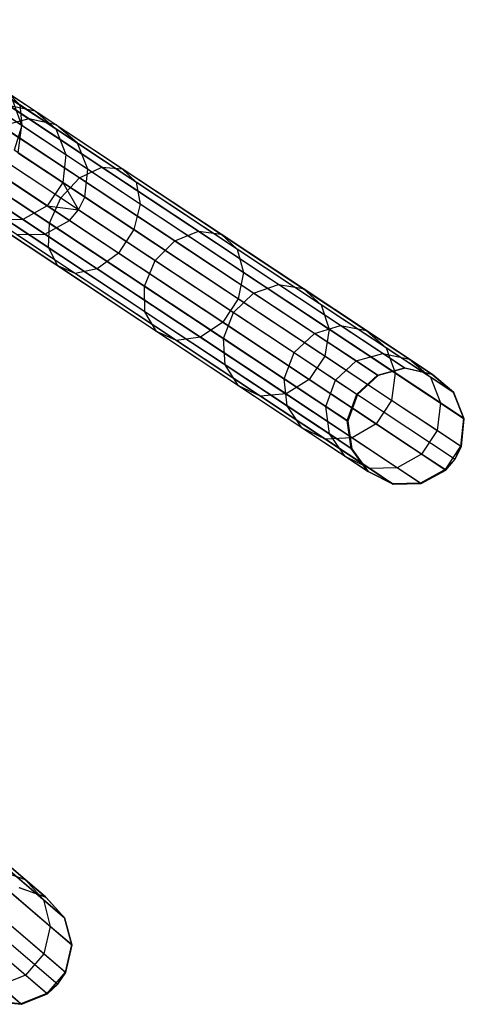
# Model space of a CAD drawing. Extents: x -91 to 91, y -91 to 262.
# Tile 243 of 256: x 68.51 to 76.08, y -59.63 to -42.85. Entities that reach past the tile are written whole.
import ezdxf

# ---------------------------------------------------------------- set-up
doc = ezdxf.new("R2010")
doc.units = 0
doc.header["$LTSCALE"] = 25.4
doc.layers.get('0').update_dxf_attribs({"linetype": 'CONTINUOUS'})

# ---------------------------------------------------------------- blocks, each defined once
blk = doc.blocks.new('ETE0_STL_1')
at = {"color": 0}
for p, q in [((68.508, -44.307, 173.169), (66.317, -42.854, 171.657)), ((68.508, -44.307, 173.169), (66.317, -42.854, 171.657)), ((68.542, -44.656, 172.843), (66.309, -43.175, 171.302)), ((68.542, -44.656, 172.843), (66.309, -43.175, 171.302)), ((67.422, -43.913, 310.319), (68.538, -44.654, 307.511)), ((67.422, -43.913, 310.319), (68.538, -44.654, 307.511)), ((68.045, -43.931, 307.197), (68.767, -44.41, 304.344)), ((68.045, -43.931, 307.197), (68.767, -44.41, 304.344)), ((69.903, -45.368, 175.733), (68.014, -44.114, 173.932)), ((69.903, -45.368, 175.733), (68.014, -44.114, 173.932)), ((68.317, -44.112, 173.562), (68.508, -44.307, 173.169)), ((70.25, -45.394, 175.404), (68.317, -44.112, 173.562)), ((70.25, -45.394, 175.404), (68.317, -44.112, 173.562)), ((68.317, -44.112, 173.562), (68.508, -44.307, 173.169)), ((68.382, -44.224, 307.368), (69.122, -44.715, 304.448)), ((68.382, -44.224, 307.368), (69.122, -44.715, 304.448)), ((68.382, -44.224, 307.368), (68.538, -44.654, 307.511)), ((68.382, -44.224, 307.368), (68.538, -44.654, 307.511)), ((69.526, -45.547, 175.966), (67.667, -44.314, 174.195)), ((69.526, -45.547, 175.966), (67.667, -44.314, 174.195)), ((68.31, -44.31, 304.247), (68.66, -44.543, 301.363)), ((68.31, -44.31, 304.247), (68.66, -44.543, 301.363)), ((68.31, -44.31, 304.247), (68.767, -44.41, 304.344)), ((68.31, -44.31, 304.247), (68.767, -44.41, 304.344)), ((68.508, -44.307, 173.169), (68.542, -44.656, 172.843)), ((70.487, -45.62, 175.055), (68.508, -44.307, 173.169)), ((70.487, -45.62, 175.055), (68.508, -44.307, 173.169)), ((68.508, -44.307, 173.169), (68.542, -44.656, 172.843)), ((68.767, -44.41, 304.344), (69.126, -44.648, 301.394)), ((68.767, -44.41, 304.344), (69.126, -44.648, 301.394)), ((68.767, -44.41, 304.344), (69.122, -44.715, 304.448)), ((68.767, -44.41, 304.344), (69.122, -44.715, 304.448)), ((68.66, -44.543, 301.363), (68.198, -44.666, 301.341)), ((68.66, -44.543, 301.363), (68.198, -44.666, 301.341)), ((69.126, -44.648, 301.394), (68.66, -44.543, 301.363)), ((68.66, -44.543, 301.363), (75.07, -48.795, 191.363)), ((69.126, -44.648, 301.394), (68.66, -44.543, 301.363)), ((68.66, -44.543, 301.363), (75.07, -48.795, 191.363)), ((67.357, -44.666, 174.29), (69.204, -45.891, 176.05)), ((67.357, -44.666, 174.29), (69.204, -45.891, 176.05)), ((68.198, -44.666, 301.341), (74.608, -48.919, 191.341)), ((68.198, -44.666, 301.341), (74.608, -48.919, 191.341)), ((68.542, -44.656, 172.843), (68.412, -45.079, 172.659)), ((68.542, -44.656, 172.843), (68.412, -45.079, 172.659)), ((68.538, -44.654, 307.511), (68.477, -45.122, 307.591)), ((68.538, -44.654, 307.511), (68.477, -45.122, 307.591)), ((68.538, -44.654, 307.511), (69.292, -45.154, 304.534)), ((68.538, -44.654, 307.511), (69.292, -45.154, 304.534)), ((70.559, -45.995, 174.766), (68.542, -44.656, 172.843)), ((70.559, -45.995, 174.766), (68.542, -44.656, 172.843)), ((69.122, -44.715, 304.448), (69.489, -44.958, 301.427)), ((69.122, -44.715, 304.448), (69.489, -44.958, 301.427)), ((69.122, -44.715, 304.448), (69.292, -45.154, 304.534)), ((69.122, -44.715, 304.448), (69.292, -45.154, 304.534)), ((69.489, -44.958, 301.427), (69.126, -44.648, 301.394)), ((69.126, -44.648, 301.394), (75.536, -48.9, 191.394)), ((69.489, -44.958, 301.427), (69.126, -44.648, 301.394)), ((69.126, -44.648, 301.394), (75.536, -48.9, 191.394)), ((69.666, -45.402, 301.455), (69.489, -44.958, 301.427)), ((69.489, -44.958, 301.427), (75.899, -49.21, 191.427)), ((69.666, -45.402, 301.455), (69.489, -44.958, 301.427)), ((69.489, -44.958, 301.427), (75.899, -49.21, 191.427)), ((69.012, -46.322, 175.966), (67.153, -45.089, 174.195)), ((69.012, -46.322, 175.966), (67.153, -45.089, 174.195)), ((67.846, -44.99, 301.333), (74.256, -49.243, 191.333)), ((67.846, -44.99, 301.333), (74.256, -49.243, 191.333)), ((70.451, -46.431, 174.603), (68.412, -45.079, 172.659)), ((70.451, -46.431, 174.603), (68.412, -45.079, 172.659)), ((68.477, -45.122, 307.591), (69.238, -45.627, 304.582)), ((68.477, -45.122, 307.591), (69.238, -45.627, 304.582)), ((69.292, -45.154, 304.534), (69.238, -45.627, 304.582)), ((69.292, -45.154, 304.534), (69.238, -45.627, 304.582)), ((69.292, -45.154, 304.534), (69.666, -45.402, 301.455)), ((69.292, -45.154, 304.534), (69.666, -45.402, 301.455)), ((67.684, -45.441, 301.341), (74.094, -49.693, 191.341)), ((67.684, -45.441, 301.341), (74.094, -49.693, 191.341)), ((69.526, -45.547, 175.966), (69.903, -45.368, 175.733)), ((69.526, -45.547, 175.966), (69.903, -45.368, 175.733)), ((69.617, -45.878, 301.47), (69.666, -45.402, 301.455)), ((69.617, -45.878, 301.47), (69.666, -45.402, 301.455)), ((69.666, -45.402, 301.455), (76.076, -49.654, 191.455)), ((69.666, -45.402, 301.455), (76.076, -49.654, 191.455)), ((69.903, -45.368, 175.733), (70.25, -45.394, 175.404)), ((71.549, -46.459, 177.851), (69.903, -45.368, 175.733)), ((71.549, -46.459, 177.851), (69.903, -45.368, 175.733)), ((69.903, -45.368, 175.733), (70.25, -45.394, 175.404)), ((70.25, -45.394, 175.404), (70.487, -45.62, 175.055)), ((71.934, -46.511, 177.571), (70.25, -45.394, 175.404)), ((71.934, -46.511, 177.571), (70.25, -45.394, 175.404)), ((70.25, -45.394, 175.404), (70.487, -45.62, 175.055)), ((68.994, -46.739, 175.733), (67.104, -45.486, 173.932)), ((68.994, -46.739, 175.733), (67.104, -45.486, 173.932)), ((70.186, -46.83, 174.603), (68.147, -45.477, 172.659)), ((70.186, -46.83, 174.603), (68.147, -45.477, 172.659)), ((68.212, -45.52, 307.591), (68.974, -46.026, 304.582)), ((68.212, -45.52, 307.591), (68.974, -46.026, 304.582)), ((69.238, -45.627, 304.582), (68.974, -46.026, 304.582)), ((69.238, -45.627, 304.582), (68.974, -46.026, 304.582)), ((69.204, -45.891, 176.05), (69.526, -45.547, 175.966)), ((69.204, -45.891, 176.05), (69.526, -45.547, 175.966)), ((69.238, -45.627, 304.582), (69.617, -45.878, 301.47)), ((69.238, -45.627, 304.582), (69.617, -45.878, 301.47)), ((69.238, -45.627, 304.582), (69.509, -46.093, 301.473)), ((69.238, -45.627, 304.582), (69.509, -46.093, 301.473)), ((71.145, -46.621, 178.049), (69.526, -45.547, 175.966)), ((71.145, -46.621, 178.049), (69.526, -45.547, 175.966)), ((70.487, -45.62, 175.055), (70.559, -45.995, 174.766)), ((72.211, -46.764, 177.273), (70.487, -45.62, 175.055)), ((72.211, -46.764, 177.273), (70.487, -45.62, 175.055)), ((70.487, -45.62, 175.055), (70.559, -45.995, 174.766)), ((69.153, -47.049, 175.404), (67.22, -45.766, 173.562)), ((69.153, -47.049, 175.404), (67.22, -45.766, 173.562)), ((67.805, -45.759, 307.511), (68.559, -46.259, 304.534)), ((67.805, -45.759, 307.511), (68.559, -46.259, 304.534)), ((69.826, -47.1, 174.766), (67.809, -45.761, 172.843)), ((69.826, -47.1, 174.766), (67.809, -45.761, 172.843)), ((69.453, -47.179, 175.055), (67.474, -45.866, 173.169)), ((69.453, -47.179, 175.055), (67.474, -45.866, 173.169)), ((67.75, -45.914, 301.363), (74.16, -50.167, 191.363)), ((67.75, -45.914, 301.363), (74.16, -50.167, 191.363)), ((69.012, -46.322, 175.966), (69.204, -45.891, 176.05)), ((69.012, -46.322, 175.966), (69.204, -45.891, 176.05)), ((69.204, -45.891, 176.05), (70.813, -46.959, 178.121)), ((69.204, -45.891, 176.05), (70.813, -46.959, 178.121)), ((69.509, -46.093, 301.473), (69.617, -45.878, 301.47)), ((69.509, -46.093, 301.473), (69.617, -45.878, 301.47)), ((69.617, -45.878, 301.47), (76.026, -50.13, 191.47)), ((69.617, -45.878, 301.47), (76.026, -50.13, 191.47)), ((68.974, -46.026, 304.582), (68.559, -46.259, 304.534)), ((68.974, -46.026, 304.582), (68.559, -46.259, 304.534)), ((68.974, -46.026, 304.582), (69.509, -46.093, 301.473)), ((68.974, -46.026, 304.582), (69.509, -46.093, 301.473)), ((68.974, -46.026, 304.582), (69.352, -46.277, 301.47)), ((68.974, -46.026, 304.582), (69.352, -46.277, 301.47)), ((69.352, -46.277, 301.47), (69.509, -46.093, 301.473)), ((69.352, -46.277, 301.47), (69.509, -46.093, 301.473)), ((69.509, -46.093, 301.473), (75.918, -50.346, 191.473)), ((69.509, -46.093, 301.473), (75.918, -50.346, 191.473)), ((70.559, -45.995, 174.766), (70.451, -46.431, 174.603)), ((70.559, -45.995, 174.766), (70.451, -46.431, 174.603)), ((72.316, -47.16, 177.027), (70.559, -45.995, 174.766)), ((72.316, -47.16, 177.027), (70.559, -45.995, 174.766)), ((68.028, -46.303, 301.394), (74.438, -50.555, 191.394)), ((68.028, -46.303, 301.394), (74.438, -50.555, 191.394)), ((68.559, -46.259, 304.534), (68.088, -46.273, 304.448)), ((68.559, -46.259, 304.534), (68.088, -46.273, 304.448)), ((68.559, -46.259, 304.534), (68.933, -46.507, 301.455)), ((68.559, -46.259, 304.534), (68.933, -46.507, 301.455)), ((68.933, -46.507, 301.455), (69.352, -46.277, 301.47)), ((68.933, -46.507, 301.455), (69.352, -46.277, 301.47)), ((69.352, -46.277, 301.47), (75.762, -50.529, 191.47)), ((69.352, -46.277, 301.47), (75.762, -50.529, 191.47)), ((68.994, -46.739, 175.733), (69.012, -46.322, 175.966)), ((68.994, -46.739, 175.733), (69.012, -46.322, 175.966)), ((70.631, -47.396, 178.049), (69.012, -46.322, 175.966)), ((70.631, -47.396, 178.049), (69.012, -46.322, 175.966)), ((70.451, -46.431, 174.603), (70.186, -46.83, 174.603)), ((70.451, -46.431, 174.603), (70.186, -46.83, 174.603)), ((72.227, -47.609, 176.888), (70.451, -46.431, 174.603)), ((72.227, -47.609, 176.888), (70.451, -46.431, 174.603)), ((71.145, -46.621, 178.049), (71.549, -46.459, 177.851)), ((71.145, -46.621, 178.049), (71.549, -46.459, 177.851)), ((71.549, -46.459, 177.851), (71.934, -46.511, 177.571)), ((72.914, -47.365, 180.238), (71.549, -46.459, 177.851)), ((72.914, -47.365, 180.238), (71.549, -46.459, 177.851)), ((71.549, -46.459, 177.851), (71.934, -46.511, 177.571)), ((68.455, -46.517, 301.427), (68.933, -46.507, 301.455)), ((68.455, -46.517, 301.427), (68.933, -46.507, 301.455)), ((68.455, -46.517, 301.427), (74.865, -50.769, 191.427)), ((68.455, -46.517, 301.427), (74.865, -50.769, 191.427)), ((68.933, -46.507, 301.455), (75.343, -50.759, 191.455)), ((68.933, -46.507, 301.455), (75.343, -50.759, 191.455)), ((70.813, -46.959, 178.121), (71.145, -46.621, 178.049)), ((70.813, -46.959, 178.121), (71.145, -46.621, 178.049)), ((72.487, -47.512, 180.398), (71.145, -46.621, 178.049)), ((72.487, -47.512, 180.398), (71.145, -46.621, 178.049)), ((71.934, -46.511, 177.571), (72.211, -46.764, 177.273)), ((73.33, -47.437, 180.013), (71.934, -46.511, 177.571)), ((73.33, -47.437, 180.013), (71.934, -46.511, 177.571)), ((71.934, -46.511, 177.571), (72.211, -46.764, 177.273)), ((69.153, -47.049, 175.404), (68.994, -46.739, 175.733)), ((70.639, -47.831, 177.851), (68.994, -46.739, 175.733)), ((69.153, -47.049, 175.404), (68.994, -46.739, 175.733)), ((70.639, -47.831, 177.851), (68.994, -46.739, 175.733)), ((72.211, -46.764, 177.273), (72.316, -47.16, 177.027)), ((73.641, -47.712, 179.774), (72.211, -46.764, 177.273)), ((73.641, -47.712, 179.774), (72.211, -46.764, 177.273)), ((72.211, -46.764, 177.273), (72.316, -47.16, 177.027)), ((70.186, -46.83, 174.603), (69.826, -47.1, 174.766)), ((70.186, -46.83, 174.603), (69.826, -47.1, 174.766)), ((71.962, -48.008, 176.888), (70.186, -46.83, 174.603)), ((71.962, -48.008, 176.888), (70.186, -46.83, 174.603)), ((70.631, -47.396, 178.049), (70.813, -46.959, 178.121)), ((70.631, -47.396, 178.049), (70.813, -46.959, 178.121)), ((70.813, -46.959, 178.121), (72.148, -47.844, 180.455)), ((70.813, -46.959, 178.121), (72.148, -47.844, 180.455)), ((69.453, -47.179, 175.055), (69.153, -47.049, 175.404)), ((70.836, -48.165, 177.571), (69.153, -47.049, 175.404)), ((69.453, -47.179, 175.055), (69.153, -47.049, 175.404)), ((70.836, -48.165, 177.571), (69.153, -47.049, 175.404)), ((69.826, -47.1, 174.766), (69.453, -47.179, 175.055)), ((69.826, -47.1, 174.766), (69.453, -47.179, 175.055)), ((71.583, -48.266, 177.027), (69.826, -47.1, 174.766)), ((71.583, -48.266, 177.027), (69.826, -47.1, 174.766)), ((71.177, -48.322, 177.273), (69.453, -47.179, 175.055)), ((71.177, -48.322, 177.273), (69.453, -47.179, 175.055)), ((72.316, -47.16, 177.027), (72.227, -47.609, 176.888)), ((72.316, -47.16, 177.027), (72.227, -47.609, 176.888)), ((73.774, -48.127, 179.576), (72.316, -47.16, 177.027)), ((73.774, -48.127, 179.576), (72.316, -47.16, 177.027)), ((70.639, -47.831, 177.851), (70.631, -47.396, 178.049)), ((71.974, -48.286, 180.398), (70.631, -47.396, 178.049)), ((70.639, -47.831, 177.851), (70.631, -47.396, 178.049)), ((71.974, -48.286, 180.398), (70.631, -47.396, 178.049)), ((72.487, -47.512, 180.398), (72.914, -47.365, 180.238)), ((72.487, -47.512, 180.398), (72.914, -47.365, 180.238)), ((72.914, -47.365, 180.238), (73.33, -47.437, 180.013)), ((73.968, -48.064, 182.843), (72.914, -47.365, 180.238)), ((73.968, -48.064, 182.843), (72.914, -47.365, 180.238)), ((72.914, -47.365, 180.238), (73.33, -47.437, 180.013)), ((73.33, -47.437, 180.013), (73.641, -47.712, 179.774)), ((74.409, -48.153, 182.678), (73.33, -47.437, 180.013)), ((74.409, -48.153, 182.678), (73.33, -47.437, 180.013)), ((73.33, -47.437, 180.013), (73.641, -47.712, 179.774)), ((72.227, -47.609, 176.888), (71.962, -48.008, 176.888)), ((72.227, -47.609, 176.888), (71.962, -48.008, 176.888)), ((72.148, -47.844, 180.455), (72.487, -47.512, 180.398)), ((72.148, -47.844, 180.455), (72.487, -47.512, 180.398)), ((73.7, -48.587, 179.465), (72.227, -47.609, 176.888)), ((73.7, -48.587, 179.465), (72.227, -47.609, 176.888)), ((73.524, -48.2, 182.96), (72.487, -47.512, 180.398)), ((73.524, -48.2, 182.96), (72.487, -47.512, 180.398)), ((73.641, -47.712, 179.774), (73.774, -48.127, 179.576)), ((74.745, -48.445, 182.503), (73.641, -47.712, 179.774)), ((74.745, -48.445, 182.503), (73.641, -47.712, 179.774)), ((73.641, -47.712, 179.774), (73.774, -48.127, 179.576)), ((70.836, -48.165, 177.571), (70.639, -47.831, 177.851)), ((72.004, -48.737, 180.238), (70.639, -47.831, 177.851)), ((70.836, -48.165, 177.571), (70.639, -47.831, 177.851)), ((72.004, -48.737, 180.238), (70.639, -47.831, 177.851)), ((71.974, -48.286, 180.398), (72.148, -47.844, 180.455)), ((71.974, -48.286, 180.398), (72.148, -47.844, 180.455)), ((72.148, -47.844, 180.455), (73.179, -48.528, 183.002)), ((72.148, -47.844, 180.455), (73.179, -48.528, 183.002)), ((71.962, -48.008, 176.888), (71.583, -48.266, 177.027)), ((71.962, -48.008, 176.888), (71.583, -48.266, 177.027)), ((73.435, -48.986, 179.465), (71.962, -48.008, 176.888)), ((73.435, -48.986, 179.465), (71.962, -48.008, 176.888)), ((73.524, -48.2, 182.96), (73.968, -48.064, 182.843)), ((73.524, -48.2, 182.96), (73.968, -48.064, 182.843)), ((73.774, -48.127, 179.576), (73.7, -48.587, 179.465)), ((73.774, -48.127, 179.576), (73.7, -48.587, 179.465)), ((74.9, -48.874, 182.357), (73.774, -48.127, 179.576)), ((74.9, -48.874, 182.357), (73.774, -48.127, 179.576)), ((73.968, -48.064, 182.843), (74.409, -48.153, 182.678)), ((74.688, -48.542, 185.606), (73.968, -48.064, 182.843)), ((74.688, -48.542, 185.606), (73.968, -48.064, 182.843)), ((73.968, -48.064, 182.843), (74.409, -48.153, 182.678)), ((74.409, -48.153, 182.678), (74.745, -48.445, 182.503)), ((75.145, -48.642, 185.505), (74.409, -48.153, 182.678)), ((75.145, -48.642, 185.505), (74.409, -48.153, 182.678)), ((74.409, -48.153, 182.678), (74.745, -48.445, 182.503)), ((71.177, -48.322, 177.273), (70.836, -48.165, 177.571)), ((72.233, -49.092, 180.013), (70.836, -48.165, 177.571)), ((71.177, -48.322, 177.273), (70.836, -48.165, 177.571)), ((72.233, -49.092, 180.013), (70.836, -48.165, 177.571)), ((71.583, -48.266, 177.027), (71.177, -48.322, 177.273)), ((71.583, -48.266, 177.027), (71.177, -48.322, 177.273)), ((72.607, -49.271, 179.774), (71.177, -48.322, 177.273)), ((72.607, -49.271, 179.774), (71.177, -48.322, 177.273)), ((73.041, -49.232, 179.576), (71.583, -48.266, 177.027)), ((73.041, -49.232, 179.576), (71.583, -48.266, 177.027)), ((72.004, -48.737, 180.238), (71.974, -48.286, 180.398)), ((73.011, -48.974, 182.96), (71.974, -48.286, 180.398)), ((72.004, -48.737, 180.238), (71.974, -48.286, 180.398)), ((73.011, -48.974, 182.96), (71.974, -48.286, 180.398)), ((73.179, -48.528, 183.002), (73.524, -48.2, 182.96)), ((73.179, -48.528, 183.002), (73.524, -48.2, 182.96)), ((74.233, -48.67, 185.678), (73.524, -48.2, 182.96)), ((74.233, -48.67, 185.678), (73.524, -48.2, 182.96)), ((74.745, -48.445, 182.503), (74.9, -48.874, 182.357)), ((75.499, -48.945, 185.397), (74.745, -48.445, 182.503)), ((75.499, -48.945, 185.397), (74.745, -48.445, 182.503)), ((74.745, -48.445, 182.503), (74.9, -48.874, 182.357)), ((73.011, -48.974, 182.96), (73.179, -48.528, 183.002)), ((73.011, -48.974, 182.96), (73.179, -48.528, 183.002)), ((73.179, -48.528, 183.002), (73.883, -48.995, 185.704)), ((73.179, -48.528, 183.002), (73.883, -48.995, 185.704)), ((73.7, -48.587, 179.465), (73.435, -48.986, 179.465)), ((73.7, -48.587, 179.465), (73.435, -48.986, 179.465)), ((74.838, -49.342, 182.275), (73.7, -48.587, 179.465)), ((74.838, -49.342, 182.275), (73.7, -48.587, 179.465)), ((74.233, -48.67, 185.678), (74.688, -48.542, 185.606)), ((74.233, -48.67, 185.678), (74.688, -48.542, 185.606)), ((74.688, -48.542, 185.606), (75.145, -48.642, 185.505)), ((75.058, -48.787, 188.468), (74.688, -48.542, 185.606)), ((75.058, -48.787, 188.468), (74.688, -48.542, 185.606)), ((74.688, -48.542, 185.606), (75.145, -48.642, 185.505)), ((75.145, -48.642, 185.505), (75.499, -48.945, 185.397)), ((75.524, -48.893, 188.432), (75.145, -48.642, 185.505)), ((75.524, -48.893, 188.432), (75.145, -48.642, 185.505)), ((75.145, -48.642, 185.505), (75.499, -48.945, 185.397)), ((72.233, -49.092, 180.013), (72.004, -48.737, 180.238)), ((73.058, -49.436, 182.843), (72.004, -48.737, 180.238)), ((72.233, -49.092, 180.013), (72.004, -48.737, 180.238)), ((73.058, -49.436, 182.843), (72.004, -48.737, 180.238)), ((73.883, -48.995, 185.704), (74.233, -48.67, 185.678)), ((73.883, -48.995, 185.704), (74.233, -48.67, 185.678)), ((74.597, -48.911, 188.493), (74.233, -48.67, 185.678)), ((74.597, -48.911, 188.493), (74.233, -48.67, 185.678)), ((74.597, -48.911, 188.493), (75.058, -48.787, 188.468)), ((74.597, -48.911, 188.493), (75.058, -48.787, 188.468)), ((75.07, -48.795, 191.363), (74.608, -48.919, 191.341)), ((75.07, -48.795, 191.363), (74.608, -48.919, 191.341)), ((75.058, -48.787, 188.468), (75.524, -48.893, 188.432)), ((75.07, -48.795, 191.363), (75.058, -48.787, 188.468)), ((75.07, -48.795, 191.363), (75.058, -48.787, 188.468)), ((75.058, -48.787, 188.468), (75.524, -48.893, 188.432)), ((75.536, -48.9, 191.394), (75.07, -48.795, 191.363)), ((75.536, -48.9, 191.394), (75.07, -48.795, 191.363)), ((73.058, -49.436, 182.843), (73.011, -48.974, 182.96)), ((73.719, -49.444, 185.678), (73.011, -48.974, 182.96)), ((73.058, -49.436, 182.843), (73.011, -48.974, 182.96)), ((73.719, -49.444, 185.678), (73.011, -48.974, 182.96)), ((73.435, -48.986, 179.465), (73.041, -49.232, 179.576)), ((73.435, -48.986, 179.465), (73.041, -49.232, 179.576)), ((74.573, -49.74, 182.275), (73.435, -48.986, 179.465)), ((74.573, -49.74, 182.275), (73.435, -48.986, 179.465)), ((73.719, -49.444, 185.678), (73.883, -48.995, 185.704)), ((73.719, -49.444, 185.678), (73.883, -48.995, 185.704)), ((73.883, -48.995, 185.704), (74.245, -49.235, 188.502)), ((73.883, -48.995, 185.704), (74.245, -49.235, 188.502)), ((74.245, -49.235, 188.502), (74.597, -48.911, 188.493)), ((74.245, -49.235, 188.502), (74.597, -48.911, 188.493)), ((74.608, -48.919, 191.341), (74.256, -49.243, 191.333)), ((74.608, -48.919, 191.341), (74.256, -49.243, 191.333)), ((74.608, -48.919, 191.341), (74.597, -48.911, 188.493)), ((74.608, -48.919, 191.341), (74.597, -48.911, 188.493)), ((74.9, -48.874, 182.357), (74.838, -49.342, 182.275)), ((74.9, -48.874, 182.357), (74.838, -49.342, 182.275)), ((75.669, -49.384, 185.308), (74.9, -48.874, 182.357)), ((75.669, -49.384, 185.308), (74.9, -48.874, 182.357)), ((75.499, -48.945, 185.397), (75.669, -49.384, 185.308)), ((75.887, -49.203, 188.395), (75.499, -48.945, 185.397)), ((75.887, -49.203, 188.395), (75.499, -48.945, 185.397)), ((75.499, -48.945, 185.397), (75.669, -49.384, 185.308)), ((75.524, -48.893, 188.432), (75.887, -49.203, 188.395)), ((75.536, -48.9, 191.394), (75.524, -48.893, 188.432)), ((75.536, -48.9, 191.394), (75.524, -48.893, 188.432)), ((75.524, -48.893, 188.432), (75.887, -49.203, 188.395)), ((75.899, -49.21, 191.427), (75.536, -48.9, 191.394)), ((75.899, -49.21, 191.427), (75.536, -48.9, 191.394)), ((72.607, -49.271, 179.774), (72.233, -49.092, 180.013)), ((73.311, -49.807, 182.678), (72.233, -49.092, 180.013)), ((72.607, -49.271, 179.774), (72.233, -49.092, 180.013)), ((73.311, -49.807, 182.678), (72.233, -49.092, 180.013)), ((73.041, -49.232, 179.576), (72.607, -49.271, 179.774)), ((73.041, -49.232, 179.576), (72.607, -49.271, 179.774)), ((73.711, -50.003, 182.503), (72.607, -49.271, 179.774)), ((73.711, -50.003, 182.503), (72.607, -49.271, 179.774)), ((74.167, -49.979, 182.357), (73.041, -49.232, 179.576)), ((74.167, -49.979, 182.357), (73.041, -49.232, 179.576)), ((74.083, -49.686, 188.493), (74.245, -49.235, 188.502)), ((74.083, -49.686, 188.493), (74.245, -49.235, 188.502)), ((74.256, -49.243, 191.333), (74.094, -49.693, 191.341)), ((74.256, -49.243, 191.333), (74.094, -49.693, 191.341)), ((74.256, -49.243, 191.333), (74.245, -49.235, 188.502)), ((74.256, -49.243, 191.333), (74.245, -49.235, 188.502)), ((75.887, -49.203, 188.395), (76.064, -49.646, 188.363)), ((75.899, -49.21, 191.427), (75.887, -49.203, 188.395)), ((75.899, -49.21, 191.427), (75.887, -49.203, 188.395)), ((75.887, -49.203, 188.395), (76.064, -49.646, 188.363)), ((76.076, -49.654, 191.455), (75.899, -49.21, 191.427)), ((76.076, -49.654, 191.455), (75.899, -49.21, 191.427)), ((73.311, -49.807, 182.678), (73.058, -49.436, 182.843)), ((73.778, -49.914, 185.606), (73.058, -49.436, 182.843)), ((73.311, -49.807, 182.678), (73.058, -49.436, 182.843)), ((73.778, -49.914, 185.606), (73.058, -49.436, 182.843)), ((73.778, -49.914, 185.606), (73.719, -49.444, 185.678)), ((74.083, -49.686, 188.493), (73.719, -49.444, 185.678)), ((73.778, -49.914, 185.606), (73.719, -49.444, 185.678)), ((74.083, -49.686, 188.493), (73.719, -49.444, 185.678)), ((74.838, -49.342, 182.275), (74.573, -49.74, 182.275)), ((74.838, -49.342, 182.275), (74.573, -49.74, 182.275)), ((75.615, -49.857, 185.258), (74.838, -49.342, 182.275)), ((75.615, -49.857, 185.258), (74.838, -49.342, 182.275)), ((75.669, -49.384, 185.308), (75.615, -49.857, 185.258)), ((75.669, -49.384, 185.308), (75.615, -49.857, 185.258)), ((76.064, -49.646, 188.363), (75.669, -49.384, 185.308)), ((76.064, -49.646, 188.363), (75.669, -49.384, 185.308)), ((76.064, -49.646, 188.363), (76.014, -50.122, 188.346)), ((76.064, -49.646, 188.363), (76.014, -50.122, 188.346)), ((76.026, -50.13, 191.47), (76.076, -49.654, 191.455)), ((76.026, -50.13, 191.47), (76.076, -49.654, 191.455)), ((76.076, -49.654, 191.455), (76.064, -49.646, 188.363)), ((76.076, -49.654, 191.455), (76.064, -49.646, 188.363)), ((73.711, -50.003, 182.503), (73.311, -49.807, 182.678)), ((74.048, -50.296, 185.505), (73.311, -49.807, 182.678)), ((73.711, -50.003, 182.503), (73.311, -49.807, 182.678)), ((74.048, -50.296, 185.505), (73.311, -49.807, 182.678)), ((74.148, -50.159, 188.468), (74.083, -49.686, 188.493)), ((74.094, -49.693, 191.341), (74.083, -49.686, 188.493)), ((74.148, -50.159, 188.468), (74.083, -49.686, 188.493)), ((74.094, -49.693, 191.341), (74.083, -49.686, 188.493)), ((74.094, -49.693, 191.341), (74.16, -50.167, 191.363)), ((74.094, -49.693, 191.341), (74.16, -50.167, 191.363)), ((74.573, -49.74, 182.275), (74.167, -49.979, 182.357)), ((74.573, -49.74, 182.275), (74.167, -49.979, 182.357)), ((75.35, -50.256, 185.258), (74.573, -49.74, 182.275)), ((75.35, -50.256, 185.258), (74.573, -49.74, 182.275)), ((74.167, -49.979, 182.357), (73.711, -50.003, 182.503)), ((74.167, -49.979, 182.357), (73.711, -50.003, 182.503)), ((74.048, -50.296, 185.505), (73.778, -49.914, 185.606)), ((74.148, -50.159, 188.468), (73.778, -49.914, 185.606)), ((74.048, -50.296, 185.505), (73.778, -49.914, 185.606)), ((74.148, -50.159, 188.468), (73.778, -49.914, 185.606)), ((74.935, -50.489, 185.308), (74.167, -49.979, 182.357)), ((74.935, -50.489, 185.308), (74.167, -49.979, 182.357)), ((75.615, -49.857, 185.258), (75.35, -50.256, 185.258)), ((75.615, -49.857, 185.258), (75.35, -50.256, 185.258)), ((76.014, -50.122, 188.346), (75.615, -49.857, 185.258)), ((76.014, -50.122, 188.346), (75.615, -49.857, 185.258)), ((74.465, -50.504, 185.397), (73.711, -50.003, 182.503)), ((74.465, -50.504, 185.397), (73.711, -50.003, 182.503)), ((74.426, -50.547, 188.432), (74.148, -50.159, 188.468)), ((74.16, -50.167, 191.363), (74.148, -50.159, 188.468)), ((74.426, -50.547, 188.432), (74.148, -50.159, 188.468)), ((74.16, -50.167, 191.363), (74.148, -50.159, 188.468)), ((74.16, -50.167, 191.363), (74.438, -50.555, 191.394)), ((74.16, -50.167, 191.363), (74.438, -50.555, 191.394)), ((76.014, -50.122, 188.346), (75.749, -50.521, 188.346)), ((76.014, -50.122, 188.346), (75.749, -50.521, 188.346)), ((75.918, -50.346, 191.473), (76.014, -50.122, 188.346)), ((75.918, -50.346, 191.473), (76.014, -50.122, 188.346)), ((75.918, -50.346, 191.473), (76.026, -50.13, 191.47)), ((75.918, -50.346, 191.473), (76.026, -50.13, 191.47)), ((76.026, -50.13, 191.47), (76.014, -50.122, 188.346)), ((76.026, -50.13, 191.47), (76.014, -50.122, 188.346)), ((74.465, -50.504, 185.397), (74.048, -50.296, 185.505)), ((74.426, -50.547, 188.432), (74.048, -50.296, 185.505)), ((74.465, -50.504, 185.397), (74.048, -50.296, 185.505)), ((74.426, -50.547, 188.432), (74.048, -50.296, 185.505)), ((75.35, -50.256, 185.258), (74.935, -50.489, 185.308)), ((75.35, -50.256, 185.258), (74.935, -50.489, 185.308)), ((75.749, -50.521, 188.346), (75.35, -50.256, 185.258)), ((75.749, -50.521, 188.346), (75.35, -50.256, 185.258)), ((74.935, -50.489, 185.308), (74.465, -50.504, 185.397)), ((74.935, -50.489, 185.308), (74.465, -50.504, 185.397)), ((74.853, -50.761, 188.395), (74.465, -50.504, 185.397)), ((74.853, -50.761, 188.395), (74.465, -50.504, 185.397)), ((75.33, -50.751, 188.363), (74.935, -50.489, 185.308)), ((75.33, -50.751, 188.363), (74.935, -50.489, 185.308)), ((75.918, -50.346, 191.473), (75.749, -50.521, 188.346)), ((75.918, -50.346, 191.473), (75.749, -50.521, 188.346)), ((75.762, -50.529, 191.47), (75.918, -50.346, 191.473)), ((75.762, -50.529, 191.47), (75.918, -50.346, 191.473)), ((74.853, -50.761, 188.395), (74.426, -50.547, 188.432)), ((74.438, -50.555, 191.394), (74.426, -50.547, 188.432)), ((74.853, -50.761, 188.395), (74.426, -50.547, 188.432)), ((74.438, -50.555, 191.394), (74.426, -50.547, 188.432)), ((74.438, -50.555, 191.394), (74.865, -50.769, 191.427)), ((74.438, -50.555, 191.394), (74.865, -50.769, 191.427)), ((75.749, -50.521, 188.346), (75.33, -50.751, 188.363)), ((75.749, -50.521, 188.346), (75.33, -50.751, 188.363)), ((75.343, -50.759, 191.455), (75.762, -50.529, 191.47)), ((75.343, -50.759, 191.455), (75.762, -50.529, 191.47)), ((75.762, -50.529, 191.47), (75.749, -50.521, 188.346)), ((75.762, -50.529, 191.47), (75.749, -50.521, 188.346)), ((75.33, -50.751, 188.363), (74.853, -50.761, 188.395)), ((75.33, -50.751, 188.363), (74.853, -50.761, 188.395)), ((74.865, -50.769, 191.427), (74.853, -50.761, 188.395)), ((74.865, -50.769, 191.427), (74.853, -50.761, 188.395)), ((74.865, -50.769, 191.427), (75.343, -50.759, 191.455)), ((74.865, -50.769, 191.427), (75.343, -50.759, 191.455)), ((75.343, -50.759, 191.455), (75.33, -50.751, 188.363)), ((75.343, -50.759, 191.455), (75.33, -50.751, 188.363)), ((63.115, -52.805, 301.394), (68.954, -57.812, 191.394)), ((63.115, -52.805, 301.394), (68.954, -57.812, 191.394)), ((63.437, -53.157, 301.427), (69.276, -58.165, 191.427)), ((63.437, -53.157, 301.427), (69.276, -58.165, 191.427)), ((63.559, -53.619, 301.455), (69.397, -58.627, 191.455)), ((63.559, -53.619, 301.455), (69.397, -58.627, 191.455)), ((63.451, -54.085, 301.47), (69.29, -59.093, 191.47)), ((63.451, -54.085, 301.47), (69.29, -59.093, 191.47)), ((63.317, -54.286, 301.473), (69.156, -59.293, 191.473)), ((63.317, -54.286, 301.473), (69.156, -59.293, 191.473)), ((63.14, -54.449, 301.47), (68.978, -59.456, 191.47)), ((63.14, -54.449, 301.47), (68.978, -59.456, 191.47)), ((62.695, -54.626, 301.455), (68.534, -59.633, 191.455)), ((62.695, -54.626, 301.455), (68.534, -59.633, 191.455)), ((68.598, -57.507, 185.505), (67.927, -56.932, 182.678)), ((68.598, -57.507, 185.505), (67.927, -56.932, 182.678)), ((68.157, -57.352, 185.606), (68.598, -57.507, 185.505)), ((68.157, -57.352, 185.606), (68.598, -57.507, 185.505)), ((68.912, -57.852, 185.397), (68.225, -57.263, 182.503)), ((68.912, -57.852, 185.397), (68.225, -57.263, 182.503)), ((68.598, -57.507, 185.505), (68.912, -57.852, 185.397)), ((68.943, -57.803, 188.432), (68.598, -57.507, 185.505)), ((68.943, -57.803, 188.432), (68.598, -57.507, 185.505)), ((68.598, -57.507, 185.505), (68.912, -57.852, 185.397)), ((69.026, -58.309, 185.308), (68.326, -57.708, 182.357)), ((69.026, -58.309, 185.308), (68.326, -57.708, 182.357)), ((68.494, -57.641, 188.468), (68.943, -57.803, 188.432)), ((68.494, -57.641, 188.468), (68.943, -57.803, 188.432)), ((68.954, -57.812, 191.394), (68.504, -57.65, 191.363)), ((68.954, -57.812, 191.394), (68.504, -57.65, 191.363)), ((68.912, -57.852, 185.397), (69.026, -58.309, 185.308)), ((69.265, -58.155, 188.395), (68.912, -57.852, 185.397)), ((69.265, -58.155, 188.395), (68.912, -57.852, 185.397)), ((68.912, -57.852, 185.397), (69.026, -58.309, 185.308)), ((68.943, -57.803, 188.432), (69.265, -58.155, 188.395)), ((68.954, -57.812, 191.394), (68.943, -57.803, 188.432)), ((68.954, -57.812, 191.394), (68.943, -57.803, 188.432)), ((68.943, -57.803, 188.432), (69.265, -58.155, 188.395)), ((69.276, -58.165, 191.427), (68.954, -57.812, 191.394)), ((69.276, -58.165, 191.427), (68.954, -57.812, 191.394)), ((68.915, -58.771, 185.258), (68.207, -58.164, 182.275)), ((68.915, -58.771, 185.258), (68.207, -58.164, 182.275)), ((69.265, -58.155, 188.395), (69.386, -58.617, 188.363)), ((69.276, -58.165, 191.427), (69.265, -58.155, 188.395)), ((69.276, -58.165, 191.427), (69.265, -58.155, 188.395)), ((69.265, -58.155, 188.395), (69.386, -58.617, 188.363)), ((69.397, -58.627, 191.455), (69.276, -58.165, 191.427)), ((69.397, -58.627, 191.455), (69.276, -58.165, 191.427)), ((69.026, -58.309, 185.308), (68.915, -58.771, 185.258)), ((69.026, -58.309, 185.308), (68.915, -58.771, 185.258)), ((69.386, -58.617, 188.363), (69.026, -58.309, 185.308)), ((69.386, -58.617, 188.363), (69.026, -58.309, 185.308)), ((68.603, -59.135, 185.258), (67.895, -58.528, 182.275)), ((68.603, -59.135, 185.258), (67.895, -58.528, 182.275)), ((69.386, -58.617, 188.363), (69.279, -59.083, 188.346)), ((69.386, -58.617, 188.363), (69.279, -59.083, 188.346)), ((69.29, -59.093, 191.47), (69.397, -58.627, 191.455)), ((69.29, -59.093, 191.47), (69.397, -58.627, 191.455)), ((69.397, -58.627, 191.455), (69.386, -58.617, 188.363)), ((69.397, -58.627, 191.455), (69.386, -58.617, 188.363)), ((68.915, -58.771, 185.258), (68.603, -59.135, 185.258)), ((68.915, -58.771, 185.258), (68.603, -59.135, 185.258)), ((69.279, -59.083, 188.346), (68.915, -58.771, 185.258)), ((69.279, -59.083, 188.346), (68.915, -58.771, 185.258)), ((68.603, -59.135, 185.258), (68.163, -59.315, 185.308)), ((68.603, -59.135, 185.258), (68.163, -59.315, 185.308)), ((68.967, -59.447, 188.346), (68.603, -59.135, 185.258)), ((68.967, -59.447, 188.346), (68.603, -59.135, 185.258)), ((69.279, -59.083, 188.346), (68.967, -59.447, 188.346)), ((69.279, -59.083, 188.346), (68.967, -59.447, 188.346)), ((69.156, -59.293, 191.473), (69.279, -59.083, 188.346)), ((69.156, -59.293, 191.473), (69.279, -59.083, 188.346)), ((69.156, -59.293, 191.473), (69.29, -59.093, 191.47)), ((69.156, -59.293, 191.473), (69.29, -59.093, 191.47)), ((69.29, -59.093, 191.47), (69.279, -59.083, 188.346)), ((69.29, -59.093, 191.47), (69.279, -59.083, 188.346)), ((68.523, -59.624, 188.363), (68.163, -59.315, 185.308)), ((68.523, -59.624, 188.363), (68.163, -59.315, 185.308)), ((69.156, -59.293, 191.473), (68.967, -59.447, 188.346)), ((69.156, -59.293, 191.473), (68.967, -59.447, 188.346)), ((68.978, -59.456, 191.47), (69.156, -59.293, 191.473)), ((68.978, -59.456, 191.47), (69.156, -59.293, 191.473)), ((68.967, -59.447, 188.346), (68.523, -59.624, 188.363)), ((68.967, -59.447, 188.346), (68.523, -59.624, 188.363)), ((68.534, -59.633, 191.455), (68.978, -59.456, 191.47)), ((68.534, -59.633, 191.455), (68.978, -59.456, 191.47)), ((68.978, -59.456, 191.47), (68.967, -59.447, 188.346)), ((68.978, -59.456, 191.47), (68.967, -59.447, 188.346)), ((68.523, -59.624, 188.363), (68.048, -59.575, 188.395)), ((68.523, -59.624, 188.363), (68.048, -59.575, 188.395)), ((68.059, -59.584, 191.427), (68.534, -59.633, 191.455)), ((68.059, -59.584, 191.427), (68.534, -59.633, 191.455)), ((68.534, -59.633, 191.455), (68.523, -59.624, 188.363)), ((68.534, -59.633, 191.455), (68.523, -59.624, 188.363))]:
    blk.add_line(p, q, dxfattribs=at)

msp = doc.modelspace()

# ---------------------------------------------------------------- block references
at = {"color": 253}
msp.add_blockref('ETE0_STL_1', (0, 0), dxfattribs=at)

doc.saveas('drawing.dxf')
